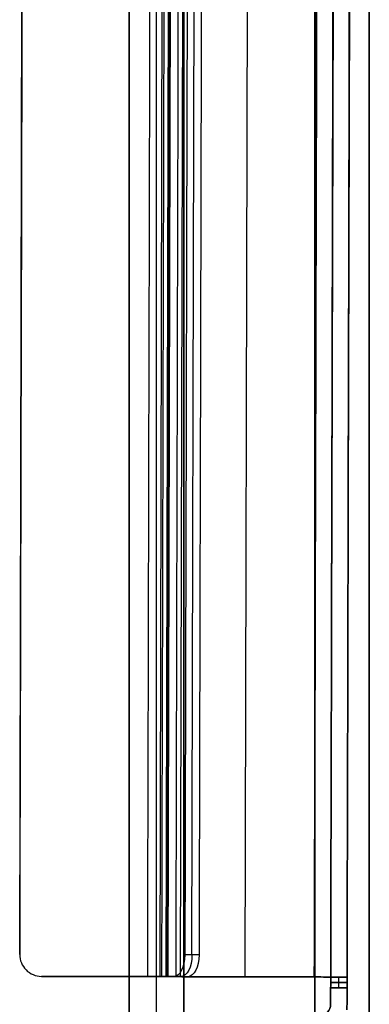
# Model space of a CAD drawing. Header units: millimetres. Extents: x -398 to 387, y -563 to 552.
# Tile 244 of 256: x 355 to 387, y 31 to 122. Entities that reach past the tile are written whole.
import ezdxf

# ---------------------------------------------------------------- set-up
doc = ezdxf.new("R2010")
doc.units = ezdxf.units.MM
doc.layers.add('Livello 01', color=7, linetype='Continuous')

msp = doc.modelspace()

# ---------------------------------------------------------------- linework, layer by layer
at = {"layer": 'Livello 01', "color": 254, "true_color": 0xcad1ee}
for p, q in [((387, -547, -169.5), (387, 547, -169.5)), ((387, -547, 180.5), (387, 547, 180.5)), ((365, -542, 179), (365, 542, 179)), ((367.5, -542, 182.5), (367.5, 542, 182.5)), ((370, -542, 179), (370, 542, 179))]:
    msp.add_line(p, q, dxfattribs=at)
at = {"layer": 'Livello 01'}
for p, q in [((368.971, 531.862, 171.402), (367.792, 33.864, 171.402)), ((368.395, 33.862, 178.446), (369.574, 531.861, 178.446)), ((369.721, 531.86, 172.701), (368.542, 33.862, 172.701)), ((369.694, 33.859, 177.696), (370.873, 531.858, 177.696)), ((375.627, 33.845, 172.5), (376.806, 531.844, 172.5)), ((375.627, 33.845, 171), (376.806, 531.844, 171)), ((384.641, 531.825, 5.5), (383.456, 31.327, 5.5)), ((386.141, 531.822, 5.5), (384.955, 30.823, 5.5)), ((354.967, 35.894, -160.75), (356.136, 529.893, -160.75)), ((370.75, 35.857, 181.017), (371.919, 529.855, 181.017)), ((368.462, 33.862, -161.5), (368.731, 147.412, -161.5)), ((368.462, 33.862, -160), (368.731, 147.412, -160)), ((356.962, 33.889, -160.75), (381.962, 33.83, -160.75)), ((367.993, 33.863, 173.25), (366.387, 33.867, 173.25)), ((367.56, 33.864, 171.551), (367.56, 33.864, 175)), ((367.678, 33.864, 177.205), (369.41, 33.86, 177.205)), ((368.544, 33.862, 175.705), (368.544, 33.862, 178.705)), ((369.292, 33.86, 171.75), (381.962, 33.83, 171.75)), ((369.462, 33.86, -161.5), (369.462, 33.86, -160)), ((375.627, 33.845, 172.5), (375.627, 33.845, 171)), ((381.962, 33.83, 171), (384.56, 33.824, 171)), ((384.56, 33.824, -160), (381.962, 33.83, -160)), ((384.962, 33.823, 168.5), (383.462, 33.827, 168.5)), ((384.962, 33.823, -157.5), (383.462, 33.827, -157.5)), ((383.462, 33.827, 169.5), (383.462, 33.827, 172.098)), ((383.462, 33.827, -161.098), (383.462, 33.827, -158.5)), ((384.209, 32.825, 167.5), (384.212, 33.825, 167.5)), ((384.209, 32.825, -156.5), (384.212, 33.825, -156.5)), ((384.212, 33.825, 167.5), (384.212, 33.825, 169.5)), ((384.212, 33.825, -158.5), (384.212, 33.825, -156.5)), ((383.459, 32.827, 168.5), (384.959, 32.823, 168.5)), ((383.459, 32.827, -157.5), (384.959, 32.823, -157.5)), ((384.961, 33.323, 167.5), (383.461, 33.327, 167.5)), ((383.461, 33.327, -156.5), (384.961, 33.323, -156.5)), ((384.209, 32.825, 167.5), (384.209, 32.825, 169.5)), ((384.209, 32.825, -158.5), (384.209, 32.825, -156.5))]:
    msp.add_line(p, q, dxfattribs=at)
for centre, radius, start, end in [((356.967, 35.889, -160), 2, 179.86437, 269.86437), ((356.967, 35.889, -161.5), 2, 179.86437, 269.86437), ((356.967, 35.889, -160.75), 2, 179.86437, 269.86437), ((382.456, 31.329, 169.5), 1, 269.86437, 359.86437)]:
    msp.add_arc(centre, radius, start, end, dxfattribs=at)
at = {"layer": 'Livello 01', "extrusion": (0.866023, -0.00205, -0.5)}
for centre in [(36.734, 340.098, 229.746), (36.734, 340.098, 230.496), (36.734, 340.098, 231.246)]:
    msp.add_arc(centre, 2, 90, 180, dxfattribs=at)
at = {"layer": 'Livello 01', "extrusion": (0.002367, 0.999997, 6.86777e-15)}
msp.add_arc((-369.211, 174, 34.734), 3, 270, 30, dxfattribs=at)
at = {"layer": 'Livello 01', "extrusion": (-0.002367, -0.999997, 2.37653e-16)}
for centre, radius, start, end in [((369.211, 174, -34.734), 1.5, 150, 270), ((381.881, 169.5, -34.734), 3, 360, 90), ((381.881, -158.5, -34.734), 1.5, 270, 360)]:
    msp.add_arc(centre, radius, start, end, dxfattribs=at)
at = {"layer": 'Livello 01', "extrusion": (0.002367, 0.999997, -2.37653e-16)}
for centre, radius, start, end in [((-381.881, 169.5, 34.734), 1.5, 90, 180), ((-381.881, -158.5, 34.734), 3, 180, 270)]:
    msp.add_arc(centre, radius, start, end, dxfattribs=at)
at = {"layer": 'Livello 01', "extrusion": (0, 0, -1)}
msp.add_arc((-382.456, 31.329, -5.5), 1, 180.13563, 270.13563, dxfattribs=at)
at = {"layer": 'Livello 01', "color": 254, "true_color": 0xcad1ee}
for points in [[(382, -547, -179.5), (382, 547, -179.5)], [(382, 547, 190.5), (382, -547, 190.5)], [(387, 547, -164.5), (387, -547, -164.5)], [(387, -547, -174.5), (387, 547, -174.5)], [(387, 547, 185.5), (387, -547, 185.5)], [(387, -547, 175.5), (387, 547, 175.5)], [(365, 542, 175.5), (365, -542, 175.5)], [(365, -542, 182.5), (365, 542, 182.5)], [(370, -542, 175.5), (370, 542, 175.5)], [(370, 542, 182.5), (370, -542, 182.5)]]:
    msp.add_open_spline(points, degree=1, dxfattribs=at)
at = {"layer": 'Livello 01'}
for points in [[(366.694, 33.866, 175.5), (367.873, 531.865, 175.5)], [(367.993, 33.863, 174.75), (369.172, 531.862, 174.75)], [(369.292, 33.86, 172.5), (370.471, 531.859, 172.5)], [(369.292, 33.86, 171), (370.471, 531.859, 171)], [(383.141, 531.829, 172.5), (381.962, 33.83, 172.5)], [(383.141, 531.829, 171), (381.962, 33.83, 171)], [(381.962, 33.83, -161.5), (383.141, 531.829, -161.5)], [(381.962, 33.83, -160), (383.141, 531.829, -160)], [(383.462, 33.827, 169.5), (384.641, 531.825, 169.5)], [(384.641, 531.825, -158.5), (383.462, 33.827, -158.5)], [(386.141, 531.822, -158.5), (384.962, 33.823, -158.5)], [(384.962, 33.823, 169.5), (386.141, 531.822, 169.5)], [(356.136, 529.893, -161.5), (354.967, 35.894, -161.5)], [(356.136, 529.893, -160), (354.967, 35.894, -160)], [(371.27, 529.857, 181.392), (370.1, 35.858, 181.392)], [(372.569, 529.854, 180.642), (371.399, 35.855, 180.642)], [(354.967, 35.894, -160), (354.967, 35.894, -161.5)], [(371.399, 35.855, 180.642), (370.1, 35.858, 181.392)], [(381.962, 33.83, -160), (356.962, 33.889, -160)], [(356.962, 33.889, -160), (356.962, 33.889, -161.5)], [(356.962, 33.889, -161.5), (381.962, 33.83, -161.5)], [(366.694, 33.866, 175.5), (367.993, 33.863, 174.75)], [(366.694, 33.866, 175.5), (369.096, 33.861, 179.66)], [(370.395, 33.857, 178.91), (367.993, 33.863, 174.75)], [(369.096, 33.861, 179.66), (370.395, 33.857, 178.91)], [(381.962, 33.83, 172.5), (369.292, 33.86, 172.5)], [(369.292, 33.86, 172.5), (369.292, 33.86, 171)], [(369.292, 33.86, 171), (381.962, 33.83, 171)], [(381.962, 33.83, 171), (381.962, 33.83, 172.5)], [(381.962, 33.83, -161.5), (381.962, 33.83, -160)], [(383.462, 33.827, -156.5), (383.459, 32.827, -156.5)], [(383.459, 32.827, 167.5), (383.462, 33.827, 167.5)], [(383.462, 33.827, -158.5), (383.462, 33.827, -156.5)], [(383.462, 33.827, 167.5), (383.462, 33.827, 169.5)], [(383.462, 33.827, 167.5), (384.962, 33.823, 167.5)], [(383.462, 33.827, 169.5), (384.962, 33.823, 169.5)], [(384.962, 33.823, -156.5), (383.462, 33.827, -156.5)], [(384.962, 33.823, -158.5), (383.462, 33.827, -158.5)], [(384.962, 33.823, -156.5), (384.959, 32.823, -156.5)], [(384.959, 32.823, 167.5), (384.962, 33.823, 167.5)], [(384.962, 33.823, -158.5), (384.962, 33.823, -156.5)], [(384.962, 33.823, 167.5), (384.962, 33.823, 169.5)], [(383.459, 32.827, -158.5), (383.456, 31.327, -158.5)], [(383.456, 31.327, 169.5), (383.459, 32.827, 169.5)], [(383.459, 32.827, -156.5), (383.459, 32.827, -158.5)], [(383.459, 32.827, 169.5), (383.459, 32.827, 167.5)], [(384.959, 32.823, -158.5), (383.459, 32.827, -158.5)], [(383.459, 32.827, 169.5), (384.959, 32.823, 169.5)], [(384.959, 32.823, 167.5), (383.459, 32.827, 167.5)], [(383.459, 32.827, -156.5), (384.959, 32.823, -156.5)], [(384.955, 30.823, 169.5), (384.959, 32.823, 169.5)], [(384.959, 32.823, -158.5), (384.955, 30.823, -158.5)], [(384.959, 32.823, 169.5), (384.959, 32.823, 167.5)], [(384.959, 32.823, -156.5), (384.959, 32.823, -158.5)], [(383.456, 31.327, -158.5), (383.456, 31.327, 169.5)]]:
    msp.add_open_spline(points, degree=1, dxfattribs=at)

doc.saveas('drawing.dxf')
